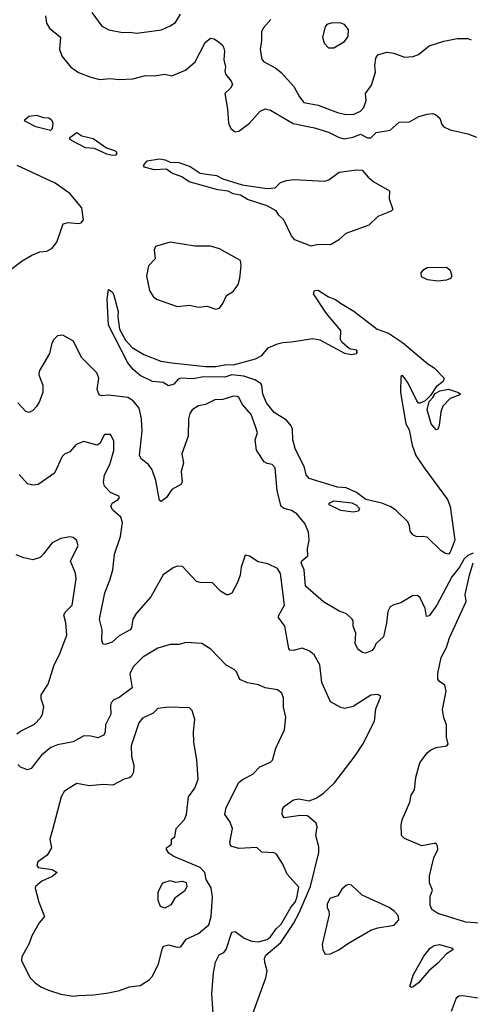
# Model space of a CAD drawing. Extents: x 1690054 to 1842981, y 782881 to 914114.
# Tile 172 of 256: x 1754721 to 1757279, y 829515 to 835114. Entities that reach past the tile are written whole.
import ezdxf

# ---------------------------------------------------------------- set-up
doc = ezdxf.new("R2010")
doc.units = 0

msp = doc.modelspace()

# ---------------------------------------------------------------- linework, layer by layer
at = {"layer": '0CON10XD'}
for points in [[(1754866.4, 835135), (1754871.9, 835095), (1754890, 835065), (1754952.5, 835015), (1754945.7, 834945), (1754961.9, 834905), (1755008.6, 834845), (1755055, 834813.3), (1755125, 834786.5), (1755175, 834774.5), (1755235, 834780), (1755285, 834773.1), (1755362.9, 834777.1), (1755434.3, 834795.7), (1755484.7, 834795.3), (1755544.6, 834804.6), (1755585.4, 834794.6), (1755662.9, 834827.1), (1755716.4, 834873.6), (1755774, 834985), (1755805, 835008), (1755824.3, 835004.3), (1755854.3, 834984.3), (1755871.2, 834971.2), (1755877.7, 834957.7), (1755884.2, 834934.2), (1755880, 834885), (1755888.9, 834845), (1755886.4, 834823.6), (1755889.5, 834805), (1755921.1, 834765), (1755928.6, 834745), (1755917.8, 834725), (1755884.6, 834694.6), (1755901.1, 834605), (1755905.7, 834525), (1755918.6, 834495), (1755945, 834475.7), (1755965, 834480.8), (1756025, 834525.8), (1756086.3, 834593.7), (1756115, 834606.4), (1756145, 834600.4), (1756274.3, 834524.3), (1756395, 834499.7), (1756475, 834474.2), (1756535, 834443.5), (1756563, 834437), (1756614.1, 834445.9), (1756655, 834463.3), (1756695, 834442.3), (1756715, 834443.1), (1756745, 834472), (1756824.5, 834485.5), (1756875, 834531.4), (1756935, 834533.3), (1756987.2, 834562.8), (1757035, 834576.9), (1757065, 834580), (1757082.5, 834575), (1757106.2, 834553.8), (1757118.3, 834518.3), (1757130, 834505), (1757165, 834486.9), (1757265, 834464.2), (1757315, 834445.8)], [(1755130, 835155), (1755186.8, 835076.8), (1755226, 835056), (1755305, 835041.2), (1755345, 835042.9), (1755385, 835036.4), (1755525, 835056.7), (1755575, 835078.1), (1755605, 835098.9), (1755633.5, 835145)], [(1756146.7, 835115), (1756103.7, 835066.3), (1756094.3, 835045), (1756094.2, 834995), (1756085.7, 834945), (1756095, 834890), (1756105.9, 834875.9), (1756175, 834839.2), (1756205, 834812.9), (1756277.1, 834735), (1756309.5, 834675), (1756335, 834642.5), (1756415, 834628.5), (1756525, 834585.6), (1756565, 834576.7), (1756615, 834575.7), (1756655, 834594.2), (1756674.2, 834615), (1756688.9, 834655), (1756684.3, 834695), (1756718.7, 834741.3), (1756740.5, 834815), (1756737.3, 834852.7), (1756743.1, 834895), (1756755, 834914), (1756805, 834930), (1756845, 834924.4), (1756905, 834901.5), (1756955, 834904.7), (1756985, 834915.4), (1757045, 834964.4), (1757128.6, 834991.4), (1757205, 835006.7), (1757265, 835006.7), (1757285, 835000)], [(1756475, 834953.8), (1756505, 834954), (1756565, 834990), (1756585, 835017.5), (1756588.3, 835058.3), (1756565, 835086.2), (1756545, 835093.3), (1756495, 835096.7), (1756465, 835086.7), (1756455, 835072.5), (1756440, 835015), (1756450, 834980), (1756475, 834953.8)], [(1754895, 834484.4), (1754812.2, 834505), (1754752.9, 834535), (1754748.1, 834545), (1754774.8, 834565.2), (1754815, 834571.4), (1754855, 834557.4), (1754886.1, 834556.1), (1754900.9, 834545), (1754907.8, 834525), (1754905.8, 834494.2), (1754895, 834484.4)], [(1755245, 834341.9), (1755215, 834348.9), (1755145, 834382.3), (1755095, 834385.3), (1755015, 834427.1), (1755005.8, 834435), (1755005.8, 834445), (1755045, 834472.9), (1755073.2, 834453.2), (1755138.6, 834438.6), (1755214.4, 834384.4), (1755265, 834368.8), (1755271.2, 834355), (1755265, 834344), (1755245, 834341.9)], [(1754671.4, 833695), (1754735, 833743.2), (1754790, 833775), (1754835.5, 833794.5), (1754875, 833797.2), (1754905.7, 833814.3), (1754931.3, 833848.7), (1754967.5, 833952.5), (1754995, 833960), (1755054.3, 833954.3), (1755070.5, 833959.5), (1755082, 833975), (1755073.3, 834045), (1755004.4, 834125), (1754921.5, 834185), (1754706.5, 834285)], [(1756375, 833826.8), (1756282.8, 833862.8), (1756263.5, 833885), (1756219.8, 833975), (1756192.6, 834002.6), (1756177.7, 834027.7), (1756125.1, 834055.1), (1756015, 834091.6), (1755975, 834116.8), (1755932.9, 834122.9), (1755905, 834139.6), (1755845, 834145.6), (1755682.3, 834192.3), (1755640.4, 834220.4), (1755585, 834241.1), (1755553.6, 834263.6), (1755485, 834259.4), (1755430, 834275), (1755423.8, 834285), (1755445, 834311.9), (1755515, 834322.9), (1755547.2, 834317.2), (1755574.4, 834304.4), (1755625, 834302.2), (1755688.8, 834278.8), (1755745, 834240.4), (1755797, 834233), (1755837.5, 834227.5), (1755875, 834208.2), (1755984.6, 834174.6), (1756125, 834153.3), (1756171.7, 834158.3), (1756201.7, 834188.3), (1756235, 834200), (1756275, 834206), (1756453.6, 834196.4), (1756475.8, 834204.2), (1756535, 834247.8), (1756635, 834260.8), (1756665, 834258), (1756698.8, 834218.8), (1756732.2, 834192.2), (1756820.5, 834140.5), (1756818.8, 834095), (1756840, 834035), (1756830, 834025), (1756755, 833994), (1756703.3, 833945), (1756572.3, 833897.7), (1756530.3, 833859.7), (1756485, 833834.2), (1756415, 833834.7), (1756375, 833826.8)], [(1755835, 833467.1), (1755855, 833474.2), (1755875, 833500), (1755895, 833546.2), (1755935, 833570), (1755960.9, 833609.1), (1755971.2, 833645), (1755978.5, 833715), (1755973.5, 833745), (1755855, 833810.4), (1755805, 833826.7), (1755715, 833825.4), (1755575, 833848.5), (1755491.4, 833825), (1755484.5, 833805), (1755490, 833755), (1755451.9, 833715), (1755440.4, 833655), (1755457.3, 833575), (1755479.4, 833539.4), (1755496.7, 833525), (1755615, 833482.9), (1755685, 833490), (1755735, 833479.5), (1755785, 833484.5), (1755835, 833467.1)], [(1757095, 833627.9), (1757035.5, 833635.5), (1757002.3, 833652.3), (1757000, 833675), (1757015.9, 833694.1), (1757035, 833704), (1757145, 833705.8), (1757165, 833690), (1757174.4, 833655), (1757167.6, 833642.4), (1757145, 833632.3), (1757095, 833627.9)], [(1757155, 832075.7), (1757135, 832079.8), (1757113.8, 832093.8), (1757035, 832170.8), (1757005.9, 832175.9), (1756975, 832172.9), (1756952.9, 832185), (1756937.1, 832205), (1756934.8, 832235), (1756925, 832258.5), (1756857.5, 832325), (1756825, 832345.6), (1756777.5, 832365), (1756686.4, 832386.4), (1756632.5, 832425), (1756575, 832452), (1756525, 832455.8), (1756365, 832504.3), (1756347.8, 832525), (1756337.3, 832567.3), (1756285.8, 832675), (1756272.5, 832725), (1756269.3, 832785), (1756262.3, 832805), (1756235, 832836.2), (1756165, 832880.5), (1756121.5, 832935), (1756102.2, 832985), (1756095.6, 833035), (1756089.4, 833045), (1756056.3, 833066.3), (1755993.7, 833086.3), (1755925, 833094.2), (1755885, 833080.8), (1755765, 833083.8), (1755705, 833071.3), (1755635, 833075.6), (1755620.4, 833069.6), (1755595, 833041.8), (1755565, 833032.5), (1755535, 833050), (1755475, 833055.8), (1755405, 833090), (1755364, 833125), (1755335, 833163.3), (1755225, 833377.5), (1755216.9, 833525), (1755225, 833580), (1755245, 833566.7), (1755255, 833547.5), (1755280.6, 833455), (1755277.8, 833425), (1755288.1, 833355), (1755321.5, 833291.5), (1755359.7, 833249.7), (1755425, 833209.5), (1755522.8, 833172.8), (1755585, 833162.5), (1755775, 833142.5), (1755835, 833142.5), (1755895, 833153.6), (1755935, 833151.8), (1756058.8, 833185), (1756095.6, 833204.4), (1756131.8, 833248.2), (1756185, 833270), (1756215, 833279.2), (1756265, 833281.4), (1756385, 833301.5), (1756425, 833293.9), (1756565, 833216.9), (1756605, 833209.4), (1756632.5, 833215), (1756639.2, 833225), (1756633.8, 833235), (1756593, 833243), (1756549.7, 833279.7), (1756541.4, 833295), (1756545, 833347.3), (1756463.5, 833443.5), (1756389, 833555), (1756395.6, 833574.4), (1756415, 833576.5), (1756475, 833537.5), (1756513.6, 833523.6), (1756541.8, 833501.8), (1756617.3, 833457.3), (1756751.2, 833355), (1756815, 833331.4), (1756895, 833278.1), (1757038, 833158), (1757075, 833134.4), (1757131.2, 833075), (1757125, 833057.5), (1757085, 833026.7), (1757053, 832977), (1757023.3, 832946.7), (1756995, 832932.5), (1756985, 832933.8), (1756975, 832946.7), (1756926.4, 833046.4), (1756905, 833077.5), (1756895, 833090), (1756884.2, 833085), (1756883.3, 832995), (1756914.2, 832815), (1756932.2, 832782.2), (1756950, 832695), (1756969.6, 832635), (1757017.5, 832565), (1757150, 832385), (1757164.6, 832345), (1757191.2, 832155), (1757165, 832085.4), (1757155, 832075.7)], [(1756059.3, 832800.7), (1756035, 832869.4), (1755986.6, 832926.6), (1755965.2, 832965.2), (1755955, 832971.5), (1755935, 832972.8), (1755875, 832954.7), (1755828.2, 832951.8), (1755775, 832926.6), (1755735, 832918), (1755700, 832895), (1755686.9, 832875), (1755680, 832845), (1755676.3, 832745), (1755642.2, 832645), (1755651.4, 832595), (1755638, 832545), (1755643.8, 832485), (1755635, 832470), (1755585, 832443.3), (1755555, 832397.5), (1755523.6, 832373.6), (1755515, 832380), (1755493, 832493), (1755472.9, 832555), (1755452.9, 832585), (1755412.5, 832615), (1755400, 832635), (1755416.8, 832775), (1755411.6, 832845), (1755398.8, 832905), (1755365, 832946.5), (1755334.5, 832965.5), (1755225, 832978.9), (1755185, 832975.6), (1755171.7, 832981.7), (1755160.5, 833010.5), (1755169.2, 833075), (1755158.6, 833105), (1755072.2, 833192.2), (1755026.7, 833286.7), (1754965, 833320), (1754935, 833316.5), (1754914.3, 833295), (1754903.3, 833275), (1754890.5, 833215), (1754831.5, 833115), (1754828.8, 833095), (1754851.2, 833035), (1754851.7, 832995), (1754831.1, 832938.9), (1754815.6, 832915), (1754795, 832892), (1754775, 832881.2), (1754755, 832886.7), (1754709.2, 832935)], [(1757085, 832782), (1757056.9, 832815), (1757034, 832895), (1757046.2, 832943.8), (1757067.5, 832965), (1757080.7, 832989.3), (1757105.9, 833004.1), (1757155, 833012.5), (1757213.3, 832995), (1757223.3, 832985), (1757219.5, 832980.5), (1757165, 832960), (1757123.2, 832916.8), (1757112.3, 832885), (1757103.6, 832806.4), (1757095, 832786.2), (1757085, 832782)], [(1757295, 832080), (1757265, 832067.5), (1757245, 832047.5), (1757218.3, 832001.7), (1757175, 831946.7), (1757090, 831785), (1757045, 831723.3), (1757030.7, 831720.7), (1757022.5, 831765), (1756995, 831826.2), (1756979.1, 831839.1), (1756951.7, 831838.3), (1756885, 831798.1), (1756845, 831787.5), (1756824, 831775), (1756810.4, 831749.6), (1756804.5, 831685), (1756786.7, 831605), (1756743.8, 831565), (1756736.1, 831546.1), (1756722.3, 831527.7), (1756685, 831511.2), (1756667.5, 831515), (1756643, 831533), (1756626, 831565), (1756628.6, 831625), (1756614.5, 831665), (1756614.4, 831695), (1756608.9, 831705), (1756576.4, 831736.3), (1756535, 831751.5), (1756445, 831802.9), (1756343.2, 831893.2), (1756335.3, 831985), (1756318.8, 832025), (1756323.6, 832036.4), (1756356.5, 832065), (1756354.8, 832105), (1756365.2, 832154.8), (1756359.7, 832199.7), (1756339.3, 832249.3), (1756294, 832304), (1756265, 832322.9), (1756223.3, 832335), (1756205, 832346.7), (1756182.7, 832435), (1756171.9, 832565), (1756155, 832584.3), (1756125, 832589.4), (1756109.2, 832599.2), (1756065.8, 832665.8), (1756057.1, 832725), (1756071.2, 832765), (1756059.3, 832800.7)], [(1755979.5, 829285), (1756118.6, 829665), (1756126, 829705), (1756112.3, 829752.3), (1756110.8, 829775), (1756118, 829795), (1756202.6, 829867.5), (1756276.1, 829975), (1756308.5, 830035), (1756372, 830185), (1756418.8, 830378.8), (1756420, 830410), (1756403.1, 830475), (1756410, 830525), (1756403.8, 830545), (1756355, 830587.5), (1756315, 830587.9), (1756223.3, 830575), (1756211.4, 830595), (1756213.8, 830625), (1756225, 830641.2), (1756275, 830676.9), (1756305, 830682.9), (1756365, 830672.5), (1756405, 830687.1), (1756445, 830715.2), (1756508.4, 830775), (1756625, 830927.9), (1756669.6, 830995), (1756735.2, 831125), (1756743.5, 831195), (1756771.5, 831265), (1756755, 831277.1), (1756715, 831273.8), (1756615, 831208.9), (1756567.7, 831197.7), (1756545, 831202), (1756486, 831235), (1756436.7, 831345), (1756424.4, 831445), (1756392, 831502), (1756365, 831525.7), (1756325, 831540), (1756275, 831526.9), (1756255, 831529.2), (1756248.2, 831538.2), (1756225.6, 831665), (1756190, 831715), (1756190, 831725), (1756224.4, 831785.6), (1756201.3, 831965), (1756185, 831993.6), (1756129.2, 832019.2), (1756075, 832031.9), (1756025, 832063.3), (1756001.7, 832068.3), (1755978.8, 832001.2), (1755972.9, 831955), (1755956.6, 831913.4), (1755925, 831852.5), (1755905, 831843.3), (1755895, 831843.8), (1755861.2, 831865), (1755815, 831911.9), (1755745, 831912.9), (1755725, 831919.6), (1755645, 832003.8), (1755614.1, 832005.9), (1755592.3, 831997.7), (1755535, 831956.7), (1755465, 831832.2), (1755382.4, 831737.6), (1755362.9, 831705), (1755355.6, 831655), (1755347.5, 831645), (1755285, 831610), (1755245, 831573.8), (1755205, 831561.2), (1755193.3, 831565), (1755186.2, 831585), (1755188.6, 831645), (1755172.9, 831705), (1755203.5, 831855), (1755232.3, 831927.7), (1755249.4, 831985), (1755258.4, 832075), (1755293.4, 832175), (1755303.4, 832255), (1755295, 832285.4), (1755249.1, 832325), (1755238.1, 832345), (1755245.6, 832364.4), (1755280, 832385), (1755287.7, 832397.7), (1755283.3, 832405), (1755235.6, 832425.6), (1755202.1, 832462.1), (1755195.6, 832485), (1755202.9, 832525), (1755232.7, 832585), (1755255.6, 832665), (1755255, 832720), (1755235.7, 832755.7), (1755202.5, 832755), (1755176.1, 832703.9), (1755160, 832695), (1755085, 832715.4), (1755040.9, 832699.1), (1755005, 832657.1), (1754975, 832644.3), (1754960.8, 832629.2), (1754918.9, 832535), (1754825, 832470.8), (1754795, 832467.1), (1754765.5, 832475.5), (1754717.8, 832527.8)], [(1756615, 832313.8), (1756545, 832323.3), (1756477.5, 832355), (1756477.5, 832365), (1756505, 832378.8), (1756606.7, 832366.7), (1756633, 832353), (1756650, 832335), (1756645, 832320), (1756615, 832313.8)], [(1754705, 831054), (1754725, 831069.2), (1754805, 831108.1), (1754839.5, 831145), (1754849.5, 831165), (1754856.8, 831206.8), (1754842.4, 831252.4), (1754842.2, 831275), (1754882.7, 831335), (1754916.2, 831445), (1754946.2, 831505), (1754988.2, 831615), (1754982.3, 831685), (1754972, 831728), (1754979.4, 831745), (1755017.9, 831785), (1755040.5, 831935), (1755037.2, 831967.2), (1755008.8, 832035), (1755053.3, 832125), (1755043.3, 832155), (1755025, 832170), (1755005, 832174), (1754955, 832164), (1754905, 832138.8), (1754855, 832077.5), (1754837.5, 832055), (1754795, 832043.3), (1754743.8, 832053.8), (1754700.7, 832070.7)], [(1757335, 829976.9), (1757255, 829982), (1757095, 830031.3), (1757061.1, 830055), (1757050.8, 830079.2), (1757051.9, 830128.1), (1757064.2, 830165), (1757048.5, 830205), (1757047.8, 830245), (1757071.7, 830348.3), (1757095.7, 830395), (1757094, 830415), (1757085, 830428.8), (1757075, 830430), (1757005, 830416.4), (1756905, 830458.2), (1756889.6, 830475), (1756887, 830535), (1756891.7, 830565), (1756935.2, 830664.8), (1756944.4, 830705), (1756961.7, 830735), (1756969.5, 830805), (1756992.5, 830887.5), (1757034.1, 830945), (1757055, 830962.5), (1757085, 830976.1), (1757145.4, 830984.6), (1757153.1, 830995), (1757144.7, 831035), (1757144.2, 831105), (1757129.3, 831145), (1757121, 831191), (1757142.9, 831295), (1757135, 831330), (1757105, 831350), (1757094.5, 831364.5), (1757095.5, 831395.5), (1757113.1, 831486.9), (1757145, 831544.4), (1757161.8, 831598.2), (1757256, 831805), (1757250, 831845), (1757274.2, 831955.8), (1757296.2, 832025)], [(1756284.1, 830095.9), (1756295, 830120), (1756305, 830181.2), (1756238.6, 830255), (1756215, 830311.2), (1756179.3, 830369.3), (1756165, 830376.9), (1756095, 830380), (1756066.4, 830406.4), (1755965, 830401.2), (1755919.2, 830415), (1755914.4, 830435), (1755928.1, 830515), (1755913.1, 830555), (1755885.6, 830595), (1755892.2, 830635), (1755965, 830775.7), (1755986.5, 830793.5), (1756045, 830824.4), (1756084.6, 830865.4), (1756145, 830892.5), (1756156.6, 830903.4), (1756175, 830972.5), (1756224.3, 831075), (1756232.7, 831147.3), (1756219.5, 831205), (1756218.1, 831255), (1756208.6, 831285), (1756185, 831302.5), (1756115, 831314), (1756077.5, 831332.5), (1756015, 831342.5), (1755971.2, 831361.2), (1755951.2, 831405), (1755938.7, 831418.7), (1755893.8, 831443.8), (1755805.8, 831535), (1755755, 831567.1), (1755665, 831573.3), (1755625, 831561.9), (1755575, 831560.5), (1755505, 831540.6), (1755420.1, 831489.9), (1755365.3, 831435), (1755346.9, 831395), (1755360, 831315), (1755285, 831259.4), (1755255, 831245.7), (1755240, 831230), (1755235.3, 831214.7), (1755238, 831165), (1755208.5, 831105), (1755205.6, 831064.4), (1755197.5, 831045), (1755165, 831030.5), (1755125, 831040.8), (1755085, 831041.5), (1755025, 831007.5), (1754935, 830990), (1754897.5, 830975), (1754845, 830932), (1754802.1, 830877.9), (1754785, 830856.2), (1754765, 830848.8), (1754725, 830863.3), (1754709.5, 830879.5)], [(1755025, 829561.9), (1755055, 829564.4), (1755141.5, 829568.5), (1755225, 829580.5), (1755287, 829593), (1755345, 829613.6), (1755405, 829622.9), (1755455.5, 829654.5), (1755474.2, 829675), (1755509.2, 829745), (1755531.2, 829835), (1755540, 829845), (1755565, 829853.8), (1755615, 829839.6), (1755635, 829842.7), (1755666.7, 829885), (1755735, 829917.5), (1755793.8, 829966.2), (1755808.8, 830015), (1755815.9, 830125.9), (1755808.3, 830178.3), (1755780, 830225), (1755771.2, 830265), (1755745, 830293.8), (1755595, 830355.5), (1755567.1, 830375), (1755553.8, 830395), (1755554.2, 830405.8), (1755582.5, 830425), (1755583.3, 830455), (1755601.7, 830468.3), (1755610, 830515), (1755656.7, 830566.7), (1755667.1, 830595), (1755679.2, 830695), (1755715.7, 830745), (1755734, 830795), (1755727.1, 830905), (1755710, 831005), (1755708, 831065), (1755716, 831135), (1755699.4, 831185), (1755685, 831201.1), (1755565.4, 831205.4), (1755505, 831196.9), (1755479.4, 831170.6), (1755418.1, 831141.9), (1755396.7, 831115), (1755352.9, 830985), (1755355.8, 830925), (1755368, 830875), (1755366.2, 830835), (1755355, 830813.3), (1755345, 830803.8), (1755314.1, 830795.9), (1755249.3, 830760.7), (1755195, 830765.8), (1755115, 830757.5), (1755045, 830770), (1754991.2, 830738.8), (1754973.8, 830725), (1754956.2, 830695), (1754906.7, 830506.7), (1754891.2, 830455), (1754901.2, 830405), (1754876.6, 830363.4), (1754823.8, 830325), (1754817.5, 830305), (1754825, 830293.3), (1754905, 830281.2), (1754932.5, 830265), (1754905, 830242), (1754846.7, 830215), (1754810, 830185), (1754807.5, 830175), (1754830, 830095), (1754861.2, 830015), (1754832, 829978), (1754789.2, 829905), (1754775, 829860), (1754733.3, 829785), (1754730, 829765), (1754778.3, 829668.3), (1754807.6, 829637.6), (1754841.2, 829615), (1754883.3, 829595), (1754955, 829573.5), (1755025, 829561.9)], [(1755545, 830062.5), (1755520.5, 830070.5), (1755506.7, 830105), (1755507.5, 830155), (1755532.5, 830205), (1755575, 830220), (1755605, 830210), (1755645, 830215.6), (1755665, 830207.5), (1755670, 830185), (1755659.1, 830160.9), (1755600.7, 830119.3), (1755579.3, 830080.7), (1755545, 830062.5)], [(1756455, 829800.8), (1756485, 829801.5), (1756532.9, 829825), (1756586.9, 829863.1), (1756715, 829937.1), (1756755, 829950.4), (1756847.5, 829965), (1756873.3, 829995), (1756869.7, 830019.7), (1756848, 830045), (1756819.2, 830065), (1756665, 830135.4), (1756605, 830192.1), (1756586.6, 830196.6), (1756575, 830190.9), (1756550.7, 830169.3), (1756527.3, 830132.7), (1756482.6, 830117.4), (1756467, 830085), (1756465.9, 830065), (1756477, 830045), (1756478.7, 830025), (1756437.5, 829855), (1756442.5, 829825), (1756455, 829800.8)], [(1755822.7, 829407.3), (1755812.1, 829575), (1755820.7, 829695), (1755832.4, 829755), (1755853, 829797), (1755880.3, 829809.7), (1755893.7, 829826.3), (1755924.7, 829925.3), (1755945, 829929.2), (1755995, 829891.6), (1756038, 829875), (1756075, 829870.3), (1756125, 829883.4), (1756145, 829898.5), (1756176.2, 829943.8), (1756205, 829970.6), (1756261.4, 830068.6), (1756284.1, 830095.9)], [(1756945, 829610), (1756936.2, 829616.2), (1756955, 829681.1), (1757015, 829788), (1757051, 829835), (1757075, 829849.3), (1757105, 829855.2), (1757178, 829835), (1757180, 829825), (1757145, 829801.9), (1757095, 829748.9), (1757043.7, 829706.3), (1756985, 829636.5), (1756955, 829614.3), (1756945, 829610)], [(1757335, 829548.6), (1757237.5, 829562.5), (1757215, 829561.4), (1757199.7, 829550.3), (1757170, 829475)]]:
    msp.add_lwpolyline(points, dxfattribs=at)

doc.saveas('drawing.dxf')
